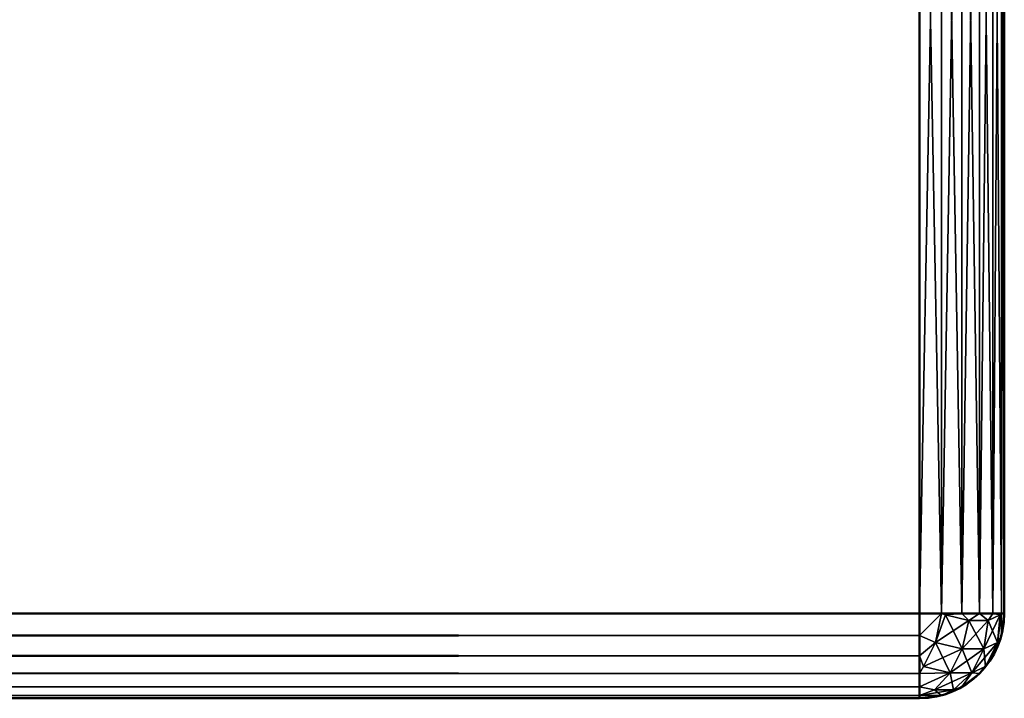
# Model space of a CAD drawing. Header units: millimetres. Extents: x 0 to 359, y -334 to 1.
# Tile 179 of 216: x 343.88 to 355.5, y -312.5 to -304.5. Entities that reach past the tile are written whole.
import ezdxf

# ---------------------------------------------------------------- set-up
doc = ezdxf.new("R2010")
doc.units = ezdxf.units.MM
doc.header["$MEASUREMENT"] = 0
doc.layers.add('0 Misc', color=7, linetype='Continuous', lineweight=35)
doc.layers.add('10 Raster Images', color=7, linetype='Continuous', lineweight=35)

msp = doc.modelspace()

# ---------------------------------------------------------------- linework, layer by layer
at = {"layer": '0 Misc', "color": 160, "linetype": 'Continuous', "lineweight": 50}
for p, q in [((354.5, -311.5, 3), (354.5, -297.5, 3)), ((354.5, -297.5, 165), (354.5, -311.5, 165)), ((354.5, -311.5, 168), (354.5, -297.5, 168)), ((354.5, -297.5, 330), (354.5, -311.5, 330)), ((355.5, -297.5, 4), (355.5, -311.5, 4)), ((355.5, -311.5, 164), (355.5, -297.5, 164)), ((355.5, -297.5, 169), (355.5, -311.5, 169)), ((355.5, -311.5, 329), (355.5, -297.5, 329)), ((4.5, -311.5, 3), (354.5, -311.5, 3)), ((354.5, -311.5, 165), (4.5, -311.5, 165)), ((4.5, -311.5, 168), (354.5, -311.5, 168)), ((354.5, -311.5, 330), (4.5, -311.5, 330)), ((355.5, -311.5, 4), (355.5, -311.5, 164)), ((355.5, -311.5, 169), (355.5, -311.5, 329)), ((4.5, -312.5, 164), (354.5, -312.5, 164)), ((354.5, -312.5, 4), (4.5, -312.5, 4)), ((4.5, -312.5, 329), (354.5, -312.5, 329)), ((354.5, -312.5, 169), (4.5, -312.5, 169)), ((354.5, -312.5, 164), (354.5, -312.5, 4)), ((354.5, -312.5, 329), (354.5, -312.5, 169))]:
    msp.add_line(p, q, dxfattribs=at).dxf.unprotected_set("ltscale", 0)
at = {"layer": '0 Misc', "color": 160, "linetype": 'Continuous', "lineweight": 25}
for p in [(4.5, -312.5, 169), (47.5, -312.5, 301.5), (113, -312.5, 301.5), (114.812, -312.5, 274.239), (114.812, -312.5, 301.261), (116.5, -312.5, 274.938), (116.5, -312.5, 300.562), (117.95, -312.5, 276.05), (117.95, -312.5, 299.45), (119.062, -312.5, 277.5), (119.062, -312.5, 298), (119.761, -312.5, 279.188), (119.761, -312.5, 296.312), (120, -312.5, 281), (120, -312.5, 294.5)]:
    msp.add_line(p, (354.5, -312.5, 329), dxfattribs=at).dxf.unprotected_set("ltscale", 0)
at = {"layer": '0 Misc', "color": 160, "linetype": 'Continuous', "lineweight": 50, "extrusion": (-1, 0, 0)}
for centre, start, end in [((311.5, 4, -354.5), 270, 0), ((311.5, 164, -354.5), 0, 90), ((311.5, 169, -354.5), 270, 0), ((311.5, 329, -354.5), 0, 90)]:
    msp.add_arc(centre, 1, start, end, dxfattribs=at).dxf.unprotected_set("ltscale", 0)
at = {"layer": '0 Misc', "color": 160, "linetype": 'Continuous', "lineweight": 50}
for centre in [(354.5, -311.5, 4), (354.5, -311.5, 169)]:
    msp.add_arc(centre, 1, 270, 0, dxfattribs=at).dxf.unprotected_set("ltscale", 0)
at = {"layer": '0 Misc', "color": 160, "linetype": 'Continuous', "lineweight": 50, "extrusion": (0, 0, -1)}
for centre in [(-354.5, -311.5, -164), (-354.5, -311.5, -329)]:
    msp.add_arc(centre, 1, 180, 270, dxfattribs=at).dxf.unprotected_set("ltscale", 0)
at = {"layer": '0 Misc', "color": 160, "linetype": 'Continuous', "lineweight": 50, "extrusion": (0, 1, 0)}
for centre, start, end in [((-354.5, 4, -311.5), 180, 270), ((-354.5, 164, -311.5), 90, 180), ((-354.5, 169, -311.5), 180, 270), ((-354.5, 329, -311.5), 90, 180)]:
    msp.add_arc(centre, 1, start, end, dxfattribs=at).dxf.unprotected_set("ltscale", 0)
at = {"layer": '0 Misc', "color": 7, "lineweight": 25}
for points, invisible_edges in [([(354.5, -297.5, 3), (4.5, -311.5, 3), (4.5, -297.5, 3)], 1), ([(354.5, -297.5, 3), (354.5, -311.5, 3), (4.5, -311.5, 3)], 12), ([(4.5, -297.5, 165), (354.5, -311.5, 165), (354.5, -297.5, 165)], 1), ([(4.5, -297.5, 165), (4.5, -311.5, 165), (354.5, -311.5, 165)], 12), ([(354.5, -297.5, 168), (4.5, -311.5, 168), (4.5, -297.5, 168)], 1), ([(354.5, -297.5, 168), (354.5, -311.5, 168), (4.5, -311.5, 168)], 12), ([(4.5, -297.5, 330), (354.5, -311.5, 330), (354.5, -297.5, 330)], 1), ([(4.5, -297.5, 330), (4.5, -311.5, 330), (354.5, -311.5, 330)], 12), ([(355.5, -297.5, 164), (355.5, -311.5, 4), (355.5, -297.5, 4)], 1), ([(355.5, -297.5, 164), (355.5, -311.5, 164), (355.5, -311.5, 4)], 12), ([(355.5, -297.5, 329), (355.5, -311.5, 169), (355.5, -297.5, 169)], 1), ([(355.5, -297.5, 329), (355.5, -311.5, 329), (355.5, -311.5, 169)], 12), ([(4.5, -312.5, 164), (354.5, -312.5, 4), (354.5, -312.5, 164)], 1), ([(4.5, -312.5, 164), (4.5, -312.5, 4), (354.5, -312.5, 4)], 12)]:
    msp.add_3dface(points, dxfattribs=dict(at, invisible_edges=invisible_edges))
for points in [[(354.759, -311.5, 3.034), (354.5, -311.5, 3), (354.759, -297.5, 3.034)], [(354.759, -297.5, 3.034), (354.5, -311.5, 3), (354.5, -297.5, 3)], [(354.5, -297.5, 165), (354.5, -311.5, 165), (354.759, -311.5, 164.966)], [(354.759, -297.5, 164.966), (354.5, -297.5, 165), (354.759, -311.5, 164.966)], [(354.759, -311.5, 168.034), (354.5, -311.5, 168), (354.759, -297.5, 168.034)], [(354.759, -297.5, 168.034), (354.5, -311.5, 168), (354.5, -297.5, 168)], [(354.5, -297.5, 330), (354.5, -311.5, 330), (354.759, -311.5, 329.966)], [(354.759, -297.5, 329.966), (354.5, -297.5, 330), (354.759, -311.5, 329.966)], [(354.759, -297.5, 3.034), (355, -297.5, 3.134), (355, -311.5, 3.134)], [(354.759, -311.5, 3.034), (354.759, -297.5, 3.034), (355, -311.5, 3.134)], [(355, -297.5, 164.866), (354.759, -297.5, 164.966), (354.759, -311.5, 164.966)], [(355, -311.5, 164.866), (355, -297.5, 164.866), (354.759, -311.5, 164.966)], [(354.759, -297.5, 168.034), (355, -297.5, 168.134), (355, -311.5, 168.134)], [(354.759, -311.5, 168.034), (354.759, -297.5, 168.034), (355, -311.5, 168.134)], [(355, -297.5, 329.866), (354.759, -297.5, 329.966), (354.759, -311.5, 329.966)], [(355, -311.5, 329.866), (355, -297.5, 329.866), (354.759, -311.5, 329.966)], [(355.207, -297.5, 3.293), (355.207, -311.5, 3.293), (355, -311.5, 3.134)], [(355, -297.5, 3.134), (355.207, -297.5, 3.293), (355, -311.5, 3.134)], [(355, -311.5, 164.866), (355.207, -311.5, 164.707), (355, -297.5, 164.866)], [(355, -297.5, 164.866), (355.207, -311.5, 164.707), (355.207, -297.5, 164.707)], [(355.207, -297.5, 168.293), (355.207, -311.5, 168.293), (355, -311.5, 168.134)], [(355, -297.5, 168.134), (355.207, -297.5, 168.293), (355, -311.5, 168.134)], [(355, -311.5, 329.866), (355.207, -311.5, 329.707), (355, -297.5, 329.866)], [(355, -297.5, 329.866), (355.207, -311.5, 329.707), (355.207, -297.5, 329.707)], [(355.366, -311.5, 3.5), (355.207, -311.5, 3.293), (355.366, -297.5, 3.5)], [(355.366, -297.5, 3.5), (355.207, -311.5, 3.293), (355.207, -297.5, 3.293)], [(355.207, -297.5, 164.707), (355.207, -311.5, 164.707), (355.366, -311.5, 164.5)], [(355.366, -297.5, 164.5), (355.207, -297.5, 164.707), (355.366, -311.5, 164.5)], [(355.366, -311.5, 168.5), (355.207, -311.5, 168.293), (355.366, -297.5, 168.5)], [(355.366, -297.5, 168.5), (355.207, -311.5, 168.293), (355.207, -297.5, 168.293)], [(355.207, -297.5, 329.707), (355.207, -311.5, 329.707), (355.366, -311.5, 329.5)], [(355.366, -297.5, 329.5), (355.207, -297.5, 329.707), (355.366, -311.5, 329.5)], [(355.366, -297.5, 3.5), (355.466, -297.5, 3.741), (355.466, -311.5, 3.741)], [(355.366, -311.5, 3.5), (355.366, -297.5, 3.5), (355.466, -311.5, 3.741)], [(355.466, -297.5, 164.259), (355.366, -297.5, 164.5), (355.366, -311.5, 164.5)], [(355.466, -311.5, 164.259), (355.466, -297.5, 164.259), (355.366, -311.5, 164.5)], [(355.366, -297.5, 168.5), (355.466, -297.5, 168.741), (355.466, -311.5, 168.741)], [(355.366, -311.5, 168.5), (355.366, -297.5, 168.5), (355.466, -311.5, 168.741)], [(355.466, -297.5, 329.259), (355.366, -297.5, 329.5), (355.366, -311.5, 329.5)], [(355.466, -311.5, 329.259), (355.466, -297.5, 329.259), (355.366, -311.5, 329.5)], [(355.5, -297.5, 4), (355.5, -311.5, 4), (355.466, -311.5, 3.741)], [(355.466, -297.5, 3.741), (355.5, -297.5, 4), (355.466, -311.5, 3.741)], [(355.466, -311.5, 164.259), (355.5, -311.5, 164), (355.466, -297.5, 164.259)], [(355.466, -297.5, 164.259), (355.5, -311.5, 164), (355.5, -297.5, 164)], [(355.5, -297.5, 169), (355.5, -311.5, 169), (355.466, -311.5, 168.741)], [(355.466, -297.5, 168.741), (355.5, -297.5, 169), (355.466, -311.5, 168.741)], [(355.466, -311.5, 329.259), (355.5, -311.5, 329), (355.466, -297.5, 329.259)], [(355.466, -297.5, 329.259), (355.5, -311.5, 329), (355.5, -297.5, 329)], [(4.5, -311.759, 3.034), (4.5, -311.5, 3), (354.5, -311.759, 3.034)], [(354.5, -311.759, 3.034), (4.5, -311.5, 3), (354.5, -311.5, 3)], [(354.5, -311.759, 164.966), (354.5, -311.5, 165), (4.5, -311.759, 164.966)], [(4.5, -311.759, 164.966), (354.5, -311.5, 165), (4.5, -311.5, 165)], [(4.5, -311.759, 168.034), (4.5, -311.5, 168), (354.5, -311.759, 168.034)], [(354.5, -311.759, 168.034), (4.5, -311.5, 168), (354.5, -311.5, 168)], [(354.5, -311.759, 329.966), (354.5, -311.5, 330), (4.5, -311.759, 329.966)], [(4.5, -311.759, 329.966), (354.5, -311.5, 330), (4.5, -311.5, 330)], [(354.759, -311.5, 3.034), (354.688, -311.842, 3.079), (354.5, -311.759, 3.034)], [(354.759, -311.5, 3.034), (354.5, -311.759, 3.034), (354.5, -311.5, 3)], [(354.759, -311.5, 164.966), (354.5, -311.759, 164.966), (354.688, -311.842, 164.921)], [(354.759, -311.5, 164.966), (354.5, -311.5, 165), (354.5, -311.759, 164.966)], [(354.759, -311.5, 168.034), (354.688, -311.842, 168.079), (354.5, -311.759, 168.034)], [(354.759, -311.5, 168.034), (354.5, -311.759, 168.034), (354.5, -311.5, 168)], [(354.759, -311.5, 329.966), (354.5, -311.759, 329.966), (354.688, -311.842, 329.921)], [(354.759, -311.5, 329.966), (354.5, -311.5, 330), (354.5, -311.759, 329.966)], [(354.688, -311.842, 3.079), (354.759, -311.5, 3.034), (354.807, -311.517, 3.048)], [(354.759, -311.5, 164.966), (354.688, -311.842, 164.921), (354.807, -311.517, 164.952)], [(354.688, -311.842, 168.079), (354.759, -311.5, 168.034), (354.807, -311.517, 168.048)], [(354.759, -311.5, 329.966), (354.688, -311.842, 329.921), (354.807, -311.517, 329.952)], [(355.002, -311.917, 3.242), (354.688, -311.842, 3.079), (354.807, -311.517, 3.048)], [(354.807, -311.517, 164.952), (354.688, -311.842, 164.921), (355.083, -311.583, 164.808)], [(355.002, -311.917, 168.242), (354.688, -311.842, 168.079), (354.807, -311.517, 168.048)], [(354.807, -311.517, 329.952), (354.688, -311.842, 329.921), (355.083, -311.583, 329.808)], [(355, -311.5, 3.134), (354.807, -311.517, 3.048), (354.759, -311.5, 3.034)], [(354.759, -311.5, 164.966), (354.807, -311.517, 164.952), (355, -311.5, 164.866)], [(355, -311.5, 168.134), (354.807, -311.517, 168.048), (354.759, -311.5, 168.034)], [(354.759, -311.5, 329.966), (354.807, -311.517, 329.952), (355, -311.5, 329.866)], [(354.807, -311.517, 3.048), (355, -311.5, 3.134), (355.083, -311.583, 3.192)], [(355, -311.5, 164.866), (354.807, -311.517, 164.952), (355.083, -311.583, 164.808)], [(354.807, -311.517, 168.048), (355, -311.5, 168.134), (355.083, -311.583, 168.192)], [(355, -311.5, 329.866), (354.807, -311.517, 329.952), (355.083, -311.583, 329.808)], [(354.807, -311.517, 3.048), (355.083, -311.583, 3.192), (355.002, -311.917, 3.242)], [(354.807, -311.517, 168.048), (355.083, -311.583, 168.192), (355.002, -311.917, 168.242)], [(355.207, -311.5, 3.293), (355.083, -311.583, 3.192), (355, -311.5, 3.134)], [(355, -311.5, 164.866), (355.083, -311.583, 164.808), (355.207, -311.5, 164.707)], [(355.207, -311.5, 168.293), (355.083, -311.583, 168.192), (355, -311.5, 168.134)], [(355, -311.5, 329.866), (355.083, -311.583, 329.808), (355.207, -311.5, 329.707)], [(355.083, -311.583, 3.192), (355.207, -311.5, 3.293), (355.308, -311.583, 3.417)], [(355.308, -311.583, 164.583), (355.207, -311.5, 164.707), (355.083, -311.583, 164.808)], [(355.083, -311.583, 168.192), (355.207, -311.5, 168.293), (355.308, -311.583, 168.417)], [(355.308, -311.583, 329.583), (355.207, -311.5, 329.707), (355.083, -311.583, 329.808)], [(355.366, -311.5, 3.5), (355.308, -311.583, 3.417), (355.207, -311.5, 3.293)], [(355.207, -311.5, 164.707), (355.308, -311.583, 164.583), (355.366, -311.5, 164.5)], [(355.366, -311.5, 168.5), (355.308, -311.583, 168.417), (355.207, -311.5, 168.293)], [(355.207, -311.5, 329.707), (355.308, -311.583, 329.583), (355.366, -311.5, 329.5)], [(355.452, -311.517, 164.307), (355.308, -311.583, 164.583), (355.258, -311.917, 164.502)], [(355.258, -311.917, 164.502), (355.421, -311.842, 164.188), (355.452, -311.517, 164.307)], [(355.452, -311.517, 329.307), (355.308, -311.583, 329.583), (355.258, -311.917, 329.502)], [(355.258, -311.917, 329.502), (355.421, -311.842, 329.188), (355.452, -311.517, 329.307)], [(355.366, -311.5, 3.5), (355.452, -311.517, 3.693), (355.308, -311.583, 3.417)], [(355.452, -311.517, 164.307), (355.366, -311.5, 164.5), (355.308, -311.583, 164.583)], [(355.366, -311.5, 168.5), (355.452, -311.517, 168.693), (355.308, -311.583, 168.417)], [(355.452, -311.517, 329.307), (355.366, -311.5, 329.5), (355.308, -311.583, 329.583)], [(355.452, -311.517, 3.693), (355.421, -311.842, 3.812), (355.308, -311.583, 3.417)], [(355.452, -311.517, 168.693), (355.421, -311.842, 168.812), (355.308, -311.583, 168.417)], [(355.466, -311.5, 3.741), (355.452, -311.517, 3.693), (355.366, -311.5, 3.5)], [(355.366, -311.5, 164.5), (355.452, -311.517, 164.307), (355.466, -311.5, 164.259)], [(355.466, -311.5, 168.741), (355.452, -311.517, 168.693), (355.366, -311.5, 168.5)], [(355.366, -311.5, 329.5), (355.452, -311.517, 329.307), (355.466, -311.5, 329.259)], [(355.466, -311.5, 3.741), (355.466, -311.759, 4), (355.421, -311.842, 3.812)], [(355.466, -311.5, 3.741), (355.421, -311.842, 3.812), (355.452, -311.517, 3.693)], [(355.466, -311.5, 164.259), (355.421, -311.842, 164.188), (355.466, -311.759, 164)], [(355.421, -311.842, 164.188), (355.466, -311.5, 164.259), (355.452, -311.517, 164.307)], [(355.466, -311.5, 168.741), (355.466, -311.759, 169), (355.421, -311.842, 168.812)], [(355.466, -311.5, 168.741), (355.421, -311.842, 168.812), (355.452, -311.517, 168.693)], [(355.466, -311.5, 329.259), (355.421, -311.842, 329.188), (355.466, -311.759, 329)], [(355.421, -311.842, 329.188), (355.466, -311.5, 329.259), (355.452, -311.517, 329.307)], [(355.466, -311.759, 4), (355.5, -311.5, 4), (355.466, -311.759, 164)], [(355.466, -311.759, 164), (355.5, -311.5, 4), (355.5, -311.5, 164)], [(355.466, -311.5, 3.741), (355.5, -311.5, 4), (355.466, -311.759, 4)], [(355.466, -311.5, 164.259), (355.466, -311.759, 164), (355.5, -311.5, 164)], [(355.466, -311.759, 169), (355.5, -311.5, 169), (355.466, -311.759, 329)], [(355.466, -311.759, 329), (355.5, -311.5, 169), (355.5, -311.5, 329)], [(355.466, -311.5, 168.741), (355.5, -311.5, 169), (355.466, -311.759, 169)], [(355.466, -311.5, 329.259), (355.466, -311.759, 329), (355.5, -311.5, 329)], [(355.083, -311.583, 164.808), (354.688, -311.842, 164.921), (355.002, -311.917, 164.758)], [(355.083, -311.583, 329.808), (354.688, -311.842, 329.921), (355.002, -311.917, 329.758)], [(355.083, -311.583, 3.192), (355.258, -311.917, 3.498), (355.002, -311.917, 3.242)], [(355.308, -311.583, 164.583), (355.083, -311.583, 164.808), (355.002, -311.917, 164.758)], [(355.308, -311.583, 164.583), (355.002, -311.917, 164.758), (355.258, -311.917, 164.502)], [(355.083, -311.583, 168.192), (355.258, -311.917, 168.498), (355.002, -311.917, 168.242)], [(355.308, -311.583, 329.583), (355.083, -311.583, 329.808), (355.002, -311.917, 329.758)], [(355.308, -311.583, 329.583), (355.002, -311.917, 329.758), (355.258, -311.917, 329.502)], [(355.083, -311.583, 3.192), (355.308, -311.583, 3.417), (355.258, -311.917, 3.498)], [(355.083, -311.583, 168.192), (355.308, -311.583, 168.417), (355.258, -311.917, 168.498)], [(355.308, -311.583, 3.417), (355.421, -311.842, 3.812), (355.258, -311.917, 3.498)], [(355.308, -311.583, 168.417), (355.421, -311.842, 168.812), (355.258, -311.917, 168.498)], [(354.5, -311.759, 3.034), (354.5, -312, 3.134), (4.5, -312, 3.134)], [(4.5, -311.759, 3.034), (354.5, -311.759, 3.034), (4.5, -312, 3.134)], [(4.5, -311.759, 164.966), (4.5, -312, 164.866), (354.5, -312, 164.866)], [(354.5, -311.759, 164.966), (4.5, -311.759, 164.966), (354.5, -312, 164.866)], [(354.5, -311.759, 168.034), (354.5, -312, 168.134), (4.5, -312, 168.134)], [(4.5, -311.759, 168.034), (354.5, -311.759, 168.034), (4.5, -312, 168.134)], [(4.5, -311.759, 329.966), (4.5, -312, 329.866), (354.5, -312, 329.866)], [(354.5, -311.759, 329.966), (4.5, -311.759, 329.966), (354.5, -312, 329.866)], [(354.688, -311.842, 3.079), (354.5, -312, 3.134), (354.5, -311.759, 3.034)], [(354.688, -311.842, 164.921), (354.5, -311.759, 164.966), (354.5, -312, 164.866)], [(354.688, -311.842, 168.079), (354.5, -312, 168.134), (354.5, -311.759, 168.034)], [(354.688, -311.842, 329.921), (354.5, -311.759, 329.966), (354.5, -312, 329.866)], [(354.688, -311.842, 3.079), (354.546, -312.125, 3.221), (354.5, -312, 3.134)], [(354.688, -311.842, 164.921), (354.5, -312, 164.866), (354.546, -312.125, 164.779)], [(354.688, -311.842, 168.079), (354.546, -312.125, 168.221), (354.5, -312, 168.134)], [(354.688, -311.842, 329.921), (354.5, -312, 329.866), (354.546, -312.125, 329.779)], [(354.86, -312.201, 3.384), (354.546, -312.125, 3.221), (354.688, -311.842, 3.079)], [(354.688, -311.842, 164.921), (354.546, -312.125, 164.779), (355.002, -311.917, 164.758)], [(354.86, -312.201, 168.384), (354.546, -312.125, 168.221), (354.688, -311.842, 168.079)], [(354.688, -311.842, 329.921), (354.546, -312.125, 329.779), (355.002, -311.917, 329.758)], [(355.002, -311.917, 3.242), (354.86, -312.201, 3.384), (354.688, -311.842, 3.079)], [(355.002, -311.917, 168.242), (354.86, -312.201, 168.384), (354.688, -311.842, 168.079)], [(355.258, -311.917, 164.502), (355.116, -312.201, 164.36), (355.421, -311.842, 164.188)], [(355.116, -312.201, 164.36), (355.279, -312.125, 164.046), (355.421, -311.842, 164.188)], [(355.258, -311.917, 329.502), (355.116, -312.201, 329.36), (355.421, -311.842, 329.188)], [(355.116, -312.201, 329.36), (355.279, -312.125, 329.046), (355.421, -311.842, 329.188)], [(355.421, -311.842, 3.812), (355.279, -312.125, 3.954), (355.258, -311.917, 3.498)], [(355.421, -311.842, 168.812), (355.279, -312.125, 168.954), (355.258, -311.917, 168.498)], [(355.421, -311.842, 3.812), (355.366, -312, 4), (355.279, -312.125, 3.954)], [(355.421, -311.842, 164.188), (355.279, -312.125, 164.046), (355.366, -312, 164)], [(355.421, -311.842, 168.812), (355.366, -312, 169), (355.279, -312.125, 168.954)], [(355.421, -311.842, 329.188), (355.279, -312.125, 329.046), (355.366, -312, 329)], [(355.466, -311.759, 164), (355.366, -312, 164), (355.366, -312, 4)], [(355.466, -311.759, 4), (355.466, -311.759, 164), (355.366, -312, 4)], [(355.421, -311.842, 3.812), (355.466, -311.759, 4), (355.366, -312, 4)], [(355.421, -311.842, 164.188), (355.366, -312, 164), (355.466, -311.759, 164)], [(355.466, -311.759, 329), (355.366, -312, 329), (355.366, -312, 169)], [(355.466, -311.759, 169), (355.466, -311.759, 329), (355.366, -312, 169)], [(355.421, -311.842, 168.812), (355.466, -311.759, 169), (355.366, -312, 169)], [(355.421, -311.842, 329.188), (355.366, -312, 329), (355.466, -311.759, 329)], [(355.002, -311.917, 164.758), (354.546, -312.125, 164.779), (354.86, -312.201, 164.616)], [(355.002, -311.917, 329.758), (354.546, -312.125, 329.779), (354.86, -312.201, 329.616)], [(355.002, -311.917, 3.242), (355.116, -312.201, 3.64), (354.86, -312.201, 3.384)], [(355.002, -311.917, 164.758), (354.86, -312.201, 164.616), (355.258, -311.917, 164.502)], [(355.258, -311.917, 164.502), (354.86, -312.201, 164.616), (355.116, -312.201, 164.36)], [(355.002, -311.917, 168.242), (355.116, -312.201, 168.64), (354.86, -312.201, 168.384)], [(355.002, -311.917, 329.758), (354.86, -312.201, 329.616), (355.258, -311.917, 329.502)], [(355.258, -311.917, 329.502), (354.86, -312.201, 329.616), (355.116, -312.201, 329.36)], [(355.258, -311.917, 3.498), (355.116, -312.201, 3.64), (355.002, -311.917, 3.242)], [(355.258, -311.917, 168.498), (355.116, -312.201, 168.64), (355.002, -311.917, 168.242)], [(355.258, -311.917, 3.498), (355.279, -312.125, 3.954), (355.116, -312.201, 3.64)], [(355.258, -311.917, 168.498), (355.279, -312.125, 168.954), (355.116, -312.201, 168.64)], [(354.5, -312.207, 3.293), (4.5, -312.207, 3.293), (4.5, -312, 3.134)], [(354.5, -312, 3.134), (354.5, -312.207, 3.293), (4.5, -312, 3.134)], [(4.5, -312.207, 164.707), (354.5, -312.207, 164.707), (354.5, -312, 164.866)], [(4.5, -312, 164.866), (4.5, -312.207, 164.707), (354.5, -312, 164.866)], [(354.5, -312.207, 168.293), (4.5, -312.207, 168.293), (4.5, -312, 168.134)], [(354.5, -312, 168.134), (354.5, -312.207, 168.293), (4.5, -312, 168.134)], [(4.5, -312.207, 329.707), (354.5, -312.207, 329.707), (354.5, -312, 329.866)], [(4.5, -312, 329.866), (4.5, -312.207, 329.707), (354.5, -312, 329.866)], [(354.546, -312.125, 3.221), (354.5, -312.207, 3.293), (354.5, -312, 3.134)], [(354.546, -312.125, 164.779), (354.5, -312, 164.866), (354.5, -312.207, 164.707)], [(354.546, -312.125, 168.221), (354.5, -312.207, 168.293), (354.5, -312, 168.134)], [(354.546, -312.125, 329.779), (354.5, -312, 329.866), (354.5, -312.207, 329.707)], [(355.207, -312.207, 164), (355.207, -312.207, 4), (355.366, -312, 4)], [(355.366, -312, 164), (355.207, -312.207, 164), (355.366, -312, 4)], [(355.279, -312.125, 3.954), (355.366, -312, 4), (355.207, -312.207, 4)], [(355.279, -312.125, 164.046), (355.207, -312.207, 164), (355.366, -312, 164)], [(355.207, -312.207, 329), (355.207, -312.207, 169), (355.366, -312, 169)], [(355.366, -312, 329), (355.207, -312.207, 329), (355.366, -312, 169)], [(355.279, -312.125, 168.954), (355.366, -312, 169), (355.207, -312.207, 169)], [(355.279, -312.125, 329.046), (355.207, -312.207, 329), (355.366, -312, 329)], [(4.5, -312.366, 3.5), (4.5, -312.207, 3.293), (354.5, -312.366, 3.5)], [(354.5, -312.366, 3.5), (4.5, -312.207, 3.293), (354.5, -312.207, 3.293)], [(354.5, -312.366, 164.5), (354.5, -312.207, 164.707), (4.5, -312.366, 164.5)], [(4.5, -312.366, 164.5), (354.5, -312.207, 164.707), (4.5, -312.207, 164.707)], [(4.5, -312.366, 168.5), (4.5, -312.207, 168.293), (354.5, -312.366, 168.5)], [(354.5, -312.366, 168.5), (4.5, -312.207, 168.293), (354.5, -312.207, 168.293)], [(354.5, -312.366, 329.5), (354.5, -312.207, 329.707), (4.5, -312.366, 329.5)], [(4.5, -312.366, 329.5), (354.5, -312.207, 329.707), (4.5, -312.207, 329.707)], [(354.86, -312.201, 3.384), (354.5, -312.207, 3.293), (354.546, -312.125, 3.221)], [(354.546, -312.125, 164.779), (354.5, -312.207, 164.707), (354.86, -312.201, 164.616)], [(354.86, -312.201, 168.384), (354.5, -312.207, 168.293), (354.546, -312.125, 168.221)], [(354.546, -312.125, 329.779), (354.5, -312.207, 329.707), (354.86, -312.201, 329.616)], [(354.5, -312.366, 3.5), (354.86, -312.201, 3.384), (354.675, -312.4, 3.6)], [(354.5, -312.366, 3.5), (354.5, -312.207, 3.293), (354.86, -312.201, 3.384)], [(354.86, -312.201, 164.616), (354.5, -312.366, 164.5), (354.675, -312.4, 164.4)], [(354.86, -312.201, 164.616), (354.5, -312.207, 164.707), (354.5, -312.366, 164.5)], [(354.5, -312.366, 168.5), (354.86, -312.201, 168.384), (354.675, -312.4, 168.6)], [(354.5, -312.366, 168.5), (354.5, -312.207, 168.293), (354.86, -312.201, 168.384)], [(354.86, -312.201, 329.616), (354.5, -312.366, 329.5), (354.675, -312.4, 329.4)], [(354.86, -312.201, 329.616), (354.5, -312.207, 329.707), (354.5, -312.366, 329.5)], [(354.9, -312.4, 3.825), (354.675, -312.4, 3.6), (354.86, -312.201, 3.384)], [(354.675, -312.4, 164.4), (354.9, -312.4, 164.175), (355.116, -312.201, 164.36)], [(354.86, -312.201, 164.616), (354.675, -312.4, 164.4), (355.116, -312.201, 164.36)], [(354.9, -312.4, 168.825), (354.675, -312.4, 168.6), (354.86, -312.201, 168.384)], [(354.675, -312.4, 329.4), (354.9, -312.4, 329.175), (355.116, -312.201, 329.36)], [(354.86, -312.201, 329.616), (354.675, -312.4, 329.4), (355.116, -312.201, 329.36)], [(355.116, -312.201, 3.64), (354.9, -312.4, 3.825), (354.86, -312.201, 3.384)], [(355.116, -312.201, 168.64), (354.9, -312.4, 168.825), (354.86, -312.201, 168.384)], [(355.116, -312.201, 3.64), (355, -312.366, 4), (354.9, -312.4, 3.825)], [(355, -312.366, 164), (355.116, -312.201, 164.36), (354.9, -312.4, 164.175)], [(355.116, -312.201, 168.64), (355, -312.366, 169), (354.9, -312.4, 168.825)], [(355, -312.366, 329), (355.116, -312.201, 329.36), (354.9, -312.4, 329.175)], [(355.116, -312.201, 3.64), (355.207, -312.207, 4), (355, -312.366, 4)], [(355, -312.366, 164), (355.207, -312.207, 164), (355.116, -312.201, 164.36)], [(355.116, -312.201, 168.64), (355.207, -312.207, 169), (355, -312.366, 169)], [(355, -312.366, 329), (355.207, -312.207, 329), (355.116, -312.201, 329.36)], [(355, -312.366, 4), (355.207, -312.207, 4), (355, -312.366, 164)], [(355, -312.366, 164), (355.207, -312.207, 4), (355.207, -312.207, 164)], [(355, -312.366, 169), (355.207, -312.207, 169), (355, -312.366, 329)], [(355, -312.366, 329), (355.207, -312.207, 169), (355.207, -312.207, 329)], [(355.279, -312.125, 3.954), (355.207, -312.207, 4), (355.116, -312.201, 3.64)], [(355.116, -312.201, 164.36), (355.207, -312.207, 164), (355.279, -312.125, 164.046)], [(355.279, -312.125, 168.954), (355.207, -312.207, 169), (355.116, -312.201, 168.64)], [(355.116, -312.201, 329.36), (355.207, -312.207, 329), (355.279, -312.125, 329.046)], [(354.5, -312.366, 3.5), (354.5, -312.466, 3.741), (4.5, -312.466, 3.741)], [(4.5, -312.366, 3.5), (354.5, -312.366, 3.5), (4.5, -312.466, 3.741)], [(4.5, -312.366, 164.5), (4.5, -312.466, 164.259), (354.5, -312.466, 164.259)], [(354.5, -312.366, 164.5), (4.5, -312.366, 164.5), (354.5, -312.466, 164.259)], [(354.5, -312.366, 168.5), (354.5, -312.466, 168.741), (4.5, -312.466, 168.741)], [(4.5, -312.366, 168.5), (354.5, -312.366, 168.5), (4.5, -312.466, 168.741)], [(4.5, -312.366, 329.5), (4.5, -312.466, 329.259), (354.5, -312.466, 329.259)], [(354.5, -312.366, 329.5), (4.5, -312.366, 329.5), (354.5, -312.466, 329.259)], [(354.5, -312.366, 3.5), (354.675, -312.4, 3.6), (354.5, -312.466, 3.741)], [(354.675, -312.4, 164.4), (354.5, -312.366, 164.5), (354.5, -312.466, 164.259)], [(354.5, -312.366, 168.5), (354.675, -312.4, 168.6), (354.5, -312.466, 168.741)], [(354.675, -312.4, 329.4), (354.5, -312.366, 329.5), (354.5, -312.466, 329.259)], [(354.9, -312.4, 3.825), (354.759, -312.466, 4), (354.5, -312.466, 3.741)], [(354.675, -312.4, 3.6), (354.9, -312.4, 3.825), (354.5, -312.466, 3.741)], [(354.675, -312.4, 164.4), (354.5, -312.466, 164.259), (354.759, -312.466, 164)], [(354.9, -312.4, 168.825), (354.759, -312.466, 169), (354.5, -312.466, 168.741)], [(354.675, -312.4, 168.6), (354.9, -312.4, 168.825), (354.5, -312.466, 168.741)], [(354.675, -312.4, 329.4), (354.5, -312.466, 329.259), (354.759, -312.466, 329)], [(354.9, -312.4, 164.175), (354.675, -312.4, 164.4), (354.759, -312.466, 164)], [(354.9, -312.4, 329.175), (354.675, -312.4, 329.4), (354.759, -312.466, 329)], [(355, -312.366, 164), (354.759, -312.466, 164), (354.759, -312.466, 4)], [(355, -312.366, 4), (355, -312.366, 164), (354.759, -312.466, 4)], [(354.9, -312.4, 3.825), (355, -312.366, 4), (354.759, -312.466, 4)], [(355, -312.366, 164), (354.9, -312.4, 164.175), (354.759, -312.466, 164)], [(355, -312.366, 329), (354.759, -312.466, 329), (354.759, -312.466, 169)], [(355, -312.366, 169), (355, -312.366, 329), (354.759, -312.466, 169)], [(354.9, -312.4, 168.825), (355, -312.366, 169), (354.759, -312.466, 169)], [(355, -312.366, 329), (354.9, -312.4, 329.175), (354.759, -312.466, 329)], [(354.5, -312.5, 4), (4.5, -312.5, 4), (4.5, -312.466, 3.741)], [(354.5, -312.466, 3.741), (354.5, -312.5, 4), (4.5, -312.466, 3.741)], [(4.5, -312.5, 164), (354.5, -312.5, 164), (354.5, -312.466, 164.259)], [(4.5, -312.466, 164.259), (4.5, -312.5, 164), (354.5, -312.466, 164.259)], [(354.5, -312.5, 169), (4.5, -312.5, 169), (4.5, -312.466, 168.741)], [(354.5, -312.466, 168.741), (354.5, -312.5, 169), (4.5, -312.466, 168.741)], [(4.5, -312.5, 329), (354.5, -312.5, 329), (354.5, -312.466, 329.259)], [(4.5, -312.466, 329.259), (4.5, -312.5, 329), (354.5, -312.466, 329.259)], [(354.5, -312.5, 329), (4.5, -312.5, 169), (354.5, -312.5, 169)], [(4.5, -312.5, 169), (354.5, -312.5, 329), (114.812, -312.5, 274.239)], [(4.5, -312.5, 329), (47.5, -312.5, 301.5), (354.5, -312.5, 329)], [(113, -312.5, 301.5), (354.5, -312.5, 329), (47.5, -312.5, 301.5)], [(114.812, -312.5, 301.261), (354.5, -312.5, 329), (113, -312.5, 301.5)], [(114.812, -312.5, 274.239), (354.5, -312.5, 329), (116.5, -312.5, 274.938)], [(116.5, -312.5, 300.562), (354.5, -312.5, 329), (114.812, -312.5, 301.261)], [(116.5, -312.5, 274.938), (354.5, -312.5, 329), (117.95, -312.5, 276.05)], [(117.95, -312.5, 299.45), (354.5, -312.5, 329), (116.5, -312.5, 300.562)], [(117.95, -312.5, 276.05), (354.5, -312.5, 329), (119.062, -312.5, 277.5)], [(119.062, -312.5, 298), (354.5, -312.5, 329), (117.95, -312.5, 299.45)], [(119.062, -312.5, 277.5), (354.5, -312.5, 329), (119.761, -312.5, 279.188)], [(119.761, -312.5, 296.312), (354.5, -312.5, 329), (119.062, -312.5, 298)], [(119.761, -312.5, 279.188), (354.5, -312.5, 329), (120, -312.5, 281)], [(120, -312.5, 294.5), (354.5, -312.5, 329), (119.761, -312.5, 296.312)], [(120, -312.5, 281), (354.5, -312.5, 329), (120, -312.5, 294.5)], [(354.5, -312.5, 164), (354.5, -312.5, 4), (354.759, -312.466, 4)], [(354.759, -312.466, 164), (354.5, -312.5, 164), (354.759, -312.466, 4)], [(354.759, -312.466, 4), (354.5, -312.5, 4), (354.5, -312.466, 3.741)], [(354.5, -312.466, 164.259), (354.5, -312.5, 164), (354.759, -312.466, 164)], [(354.5, -312.5, 329), (354.5, -312.5, 169), (354.759, -312.466, 169)], [(354.759, -312.466, 329), (354.5, -312.5, 329), (354.759, -312.466, 169)], [(354.759, -312.466, 169), (354.5, -312.5, 169), (354.5, -312.466, 168.741)], [(354.5, -312.466, 329.259), (354.5, -312.5, 329), (354.759, -312.466, 329)]]:
    msp.add_3dface(points, dxfattribs=at)
at = {"layer": '10 Raster Images', "color": 160, "linetype": 'Continuous', "lineweight": 25}
for p, q in [((354.5, -312.5, 169), (4.5, -312.5, 169)), ((4.5, -312.5, 329), (354.5, -312.5, 329)), ((354.5, -312.5, 329), (354.5, -312.5, 169))]:
    msp.add_line(p, q, dxfattribs=at).dxf.unprotected_set("ltscale", 0)

doc.saveas('drawing.dxf')
